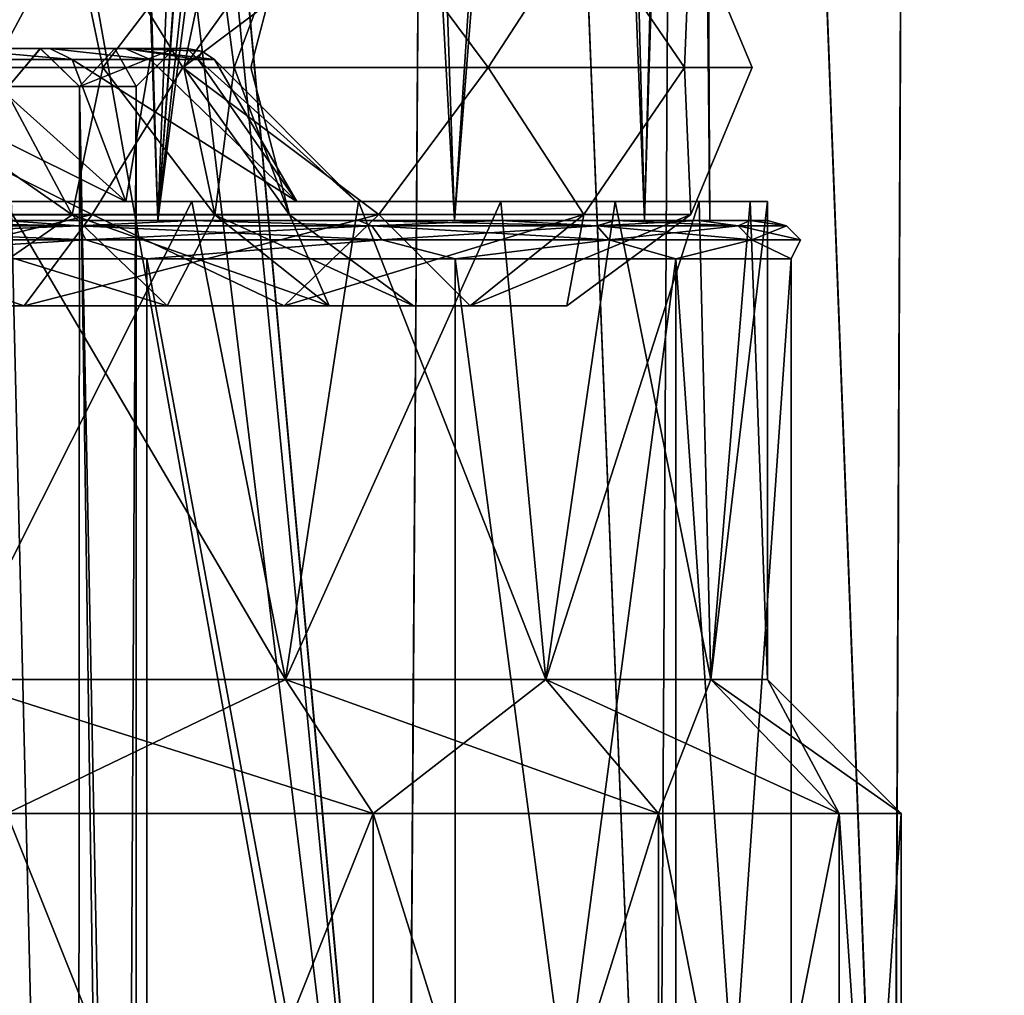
# Model space of a CAD drawing. Header units: metres. Extents: x -90 to 90, y -173 to 74.
# Tile 82 of 256: x -56.61 to -51.46, y 45.35 to 50.45. Entities that reach past the tile are written whole.
import ezdxf

# ---------------------------------------------------------------- set-up
doc = ezdxf.new("R2010")
doc.units = ezdxf.units.M
doc.layers.add('solid_509418', color=7, linetype='CONTINUOUS')

msp = doc.modelspace()

# ---------------------------------------------------------------- linework, layer by layer
at = {"layer": 'solid_509418'}
for points in [[(-54.587311, 41.5, -11.819594), (-57.339752, 41.5, -12.7249), (-57.148739, 69.558487, -12.683466)], [(-54.587311, 41.5, -11.819594), (-57.148739, 69.558487, -12.683466), (-54.399517, 69.558502, -11.731777)], [(-54.58865, 41.5, 11.820208), (-54.398487, 69.558495, 11.731284), (-57.148026, 69.558479, 12.683306)], [(-54.58865, 41.5, 11.820208), (-57.148026, 69.558479, 12.683306), (-56, 56, 12.369317)], [(-54.58865, 41.5, 11.820208), (-53.273357, 41.5, 11.124401), (-54.398487, 69.558495, 11.731284)], [(-53.272034, 41.5, -11.1236), (-54.587311, 41.5, -11.819594), (-54.399517, 69.558502, -11.731777)], [(-53.272034, 41.5, -11.1236), (-54.399517, 69.558502, -11.731777), (-53.116482, 69.558502, -11.028017)], [(-53.273357, 41.5, 11.124401), (-53.115471, 69.558502, 11.027386), (-54.398487, 69.558495, 11.731284)], [(-53.273357, 41.5, 11.124401), (-52.044079, 41.5, 10.281212), (-53.115471, 69.558502, 11.027386)], [(-52.042858, 41.5, -10.280268), (-53.272034, 41.5, -11.1236), (-53.116482, 69.558502, -11.028017)], [(-52.042858, 41.5, -10.280268), (-53.116482, 69.558502, -11.028017), (-51.920506, 69.558502, -10.184387)], [(-52.044079, 41.5, 10.281212), (-51.919579, 69.558502, 10.183653), (-53.115471, 69.558502, 11.027386)], [(-52.044079, 41.5, 10.281212), (-50.924114, 41.5, 9.307431), (-51.919579, 69.558502, 10.183653)], [(-50.923035, 41.5, -9.30638), (-52.042858, 41.5, -10.280268), (-51.920506, 69.558502, -10.184387)], [(-50.923035, 41.5, -9.30638), (-51.920506, 69.558502, -10.184387), (-50.827896, 69.558502, -9.212629)], [(-50.924114, 41.5, 9.307431), (-50.82708, 69.558502, 9.211816), (-51.919579, 69.558502, 10.183653)], [(-58.001099, 58.900002, -6.708532), (-57.836544, 49.400002, -6.657051), (-56.168663, 58.900002, -5.8584)], [(-56.168663, 58.900002, -5.8584), (-57.836544, 49.400002, -6.657051), (-55.88625, 49.400002, -5.663538)], [(-56.168663, 58.900002, -5.8584), (-55.88625, 49.400002, -5.663538), (-54.655285, 58.900002, -4.5204)], [(-54.655285, 58.900002, -4.5204), (-55.88625, 49.400002, -5.663538), (-54.336464, 49.400002, -4.113751)], [(-54.858685, 58.900002, 4.750459), (-54.336464, 49.400002, 4.113751), (-55.88625, 49.400002, 5.663538)], [(-55.400002, 56, 5.276362), (-54.858685, 58.900002, 4.750459), (-55.88625, 49.400002, 5.663538)], [(-53.716232, 58.900002, 3.084518), (-54.336464, 49.400002, 4.113751), (-54.858685, 58.900002, 4.750459)], [(-54.655285, 58.900002, -4.5204), (-54.336464, 49.400002, -4.113751), (-53.586998, 58.900002, -2.805957)], [(-53.586998, 58.900002, -2.805957), (-54.336464, 49.400002, -4.113751), (-53.342949, 49.400002, -2.163454)], [(-53.716232, 58.900002, 3.084518), (-53.342949, 49.400002, 2.163454), (-54.336464, 49.400002, 4.113751)], [(-53.097073, 58.900002, 1.161709), (-53.342949, 49.400002, 2.163454), (-53.716232, 58.900002, 3.084518)], [(-53.586998, 58.900002, -2.805957), (-53.342949, 49.400002, -2.163454), (-53.052761, 58.900002, -0.857843)], [(-53.052761, 58.900002, -0.857843), (-53.342949, 49.400002, -2.163454), (-53, 49.400002)], [(-53.097073, 58.900002, 1.161709), (-53, 49.400002), (-53.342949, 49.400002, 2.163454)], [(-53.052761, 58.900002, -0.857843), (-53, 49.400002), (-53.097073, 58.900002, 1.161709)], [(-56.197144, 54.760506, 12.431343), (-54.58865, 41.5, 11.820208), (-56, 56, 12.369317)], [(-55.475338, 55.171387, 5.341108), (-55.400002, 56, 5.276362), (-55.88625, 49.400002, 5.663538)], [(-55.692829, 54.384964, 5.517996), (-55.475338, 55.171387, 5.341108), (-55.88625, 49.400002, 5.663538)], [(-56.197144, 54.760506, 12.431343), (-56.764362, 53.648182, 12.590896), (-54.58865, 41.5, 11.820208)], [(-56.035645, 53.666691, 5.769219), (-55.692829, 54.384964, 5.517996), (-55.88625, 49.400002, 5.663538)], [(-56.035645, 53.666691, 5.769219), (-55.88625, 49.400002, 5.663538), (-57.836544, 49.400002, 6.657051)], [(-56.493835, 53.022282, 6.058614), (-56.035645, 53.666691, 5.769219), (-57.836544, 49.400002, 6.657051)], [(-56.764362, 53.648182, 12.590896), (-57.340668, 41.5, 12.725091), (-54.58865, 41.5, 11.820208)], [(-57.054852, 52.466179, 6.350283), (-56.493835, 53.022282, 6.058614), (-57.836544, 49.400002, 6.657051)], [(-57.768898, 50.200001, -6.866628), (-58.036377, 50.969997, -6.687486), (-56.231834, 50.969997, -5.863379)], [(-57.768898, 50.200001, 6.866628), (-56.231834, 50.969997, 5.863379), (-58.036377, 50.969997, 6.687486)], [(-55.756191, 50.200001, -5.841103), (-57.768898, 50.200001, -6.866628), (-56.231834, 50.969997, -5.863379)], [(-57.768898, 50.200001, 6.866628), (-55.756191, 50.200001, 5.841103), (-56.231834, 50.969997, 5.863379)], [(-56.335567, 50.967999, 3.175248), (-56.747311, 50.200001, 3.252691), (-57.444378, 50.200001, 3.82476)], [(-57.378574, 50.967999, 4.079018), (-56.335567, 50.967999, 3.175248), (-57.444378, 50.200001, 3.82476)], [(-56.335567, 50.967999, -3.175248), (-57.378574, 50.967999, -4.079018), (-56.747311, 50.200001, -3.252691)], [(-56.335567, 50.967999, 3.175248), (-56.17524, 50.200001, 2.555623), (-56.747311, 50.200001, 3.252691)], [(-56.335567, 50.967999, -3.175248), (-56.747311, 50.200001, -3.252691), (-56.17524, 50.200001, -2.555623)], [(-56.335567, 50.967999, 3.175248), (-55.589432, 50.967999, 2.014239), (-56.17524, 50.200001, 2.555623)], [(-55.589432, 50.967999, -2.014239), (-56.335567, 50.967999, -3.175248), (-56.17524, 50.200001, -2.555623)], [(-55.756191, 50.200001, -5.841103), (-56.231834, 50.969997, -5.863379), (-54.732567, 50.969997, -4.564256)], [(-55.756191, 50.200001, 5.841103), (-54.732567, 50.969997, 4.564256), (-56.231834, 50.969997, 5.863379)], [(-55.589432, 50.967999, 2.014239), (-55.750153, 50.200001, 1.760344), (-56.17524, 50.200001, 2.555623)], [(-55.589432, 50.967999, -2.014239), (-56.17524, 50.200001, -2.555623), (-55.750153, 50.200001, -1.760344)], [(-54.158897, 50.200001, -4.24381), (-55.756191, 50.200001, -5.841103), (-54.732567, 50.969997, -4.564256)], [(-55.756191, 50.200001, 5.841103), (-54.158897, 50.200001, 4.24381), (-54.732567, 50.969997, 4.564256)], [(-55.200615, 50.967999, 0.690047), (-55.488388, 50.200001, 0.897415), (-55.750153, 50.200001, 1.760344)], [(-55.589432, 50.967999, 2.014239), (-55.200615, 50.967999, 0.690047), (-55.750153, 50.200001, 1.760344)], [(-55.589432, 50.967999, -2.014239), (-55.750153, 50.200001, -1.760344), (-55.488388, 50.200001, -0.897415)], [(-55.200615, 50.967999, -0.690047), (-55.589432, 50.967999, -2.014239), (-55.488388, 50.200001, -0.897415)], [(-55.200615, 50.967999, 0.690047), (-55.400002, 50.200001), (-55.488388, 50.200001, 0.897415)], [(-55.200615, 50.967999, -0.690047), (-55.488388, 50.200001, -0.897415), (-55.400002, 50.200001)], [(-55.200615, 50.967999, 0.690047), (-55.200615, 50.967999, -0.690047), (-55.400002, 50.200001)], [(-54.158897, 50.200001, -4.24381), (-54.732567, 50.969997, -4.564256), (-53.660034, 50.969997, -2.895365)], [(-54.158897, 50.200001, 4.24381), (-53.660034, 50.969997, 2.895365), (-54.732567, 50.969997, 4.564256)], [(-53.133373, 50.200001, -2.231103), (-54.158897, 50.200001, -4.24381), (-53.660034, 50.969997, -2.895365)], [(-54.158897, 50.200001, 4.24381), (-53.133373, 50.200001, 2.231103), (-53.660034, 50.969997, 2.895365)], [(-53.133373, 50.200001, -2.231103), (-53.660034, 50.969997, -2.895365), (-53.101131, 50.969997, -0.991908)], [(-53.133373, 50.200001, 2.231103), (-53.101131, 50.969997, 0.991908), (-53.660034, 50.969997, 2.895365)], [(-52.779999, 50.200001), (-53.133373, 50.200001, -2.231103), (-53.101131, 50.969997, -0.991908)], [(-53.133373, 50.200001, 2.231103), (-52.779999, 50.200001), (-53.101131, 50.969997, 0.991908)], [(-52.779999, 50.200001), (-53.101131, 50.969997, -0.991908), (-53.101131, 50.969997, 0.991908)], [(-56.452251, 50.299999, 2.370953), (-56.501369, 50.299999, 2.323411), (-57.025482, 50.299999, 2.965098)], [(-56.66787, 50.099998, 2.212893), (-57.025482, 50.299999, 2.965098), (-56.501369, 50.299999, 2.323411)], [(-56.983105, 50.299999, 3.017722), (-56.452251, 50.299999, 2.370953), (-57.025482, 50.299999, 2.965098)], [(-57.025372, 50.299999, -2.964986), (-56.667763, 50.099998, -2.212735), (-56.50127, 50.299999, -2.323258)], [(-56.452225, 50.299999, -2.370914), (-57.025372, 50.299999, -2.964986), (-56.50127, 50.299999, -2.323258)], [(-56.452225, 50.299999, -2.370914), (-56.983063, 50.299999, -3.017678), (-57.025372, 50.299999, -2.964986)], [(-56.334602, 50.241421, 2.449576), (-56.452251, 50.299999, 2.370953), (-56.983105, 50.299999, 3.017722)], [(-56.334602, 50.241421, 2.449576), (-56.983105, 50.299999, 3.017722), (-56.882923, 50.241421, 3.117597)], [(-56.983063, 50.299999, -3.017678), (-56.33461, 50.241421, -2.449588), (-56.882927, 50.241421, -3.117598)], [(-56.452225, 50.299999, -2.370914), (-56.33461, 50.241421, -2.449588), (-56.983063, 50.299999, -3.017678)], [(-56.66787, 50.099998, 2.212893), (-56.501369, 50.299999, 2.323411), (-56.297359, 50.099998, 1.513427)], [(-56.50127, 50.299999, -2.323258), (-56.667763, 50.099998, -2.212735), (-56.297295, 50.099998, -1.513263)], [(-56.057507, 50.299999, 1.632393), (-56.112274, 50.299999, 1.588721), (-56.501369, 50.299999, 2.323411)], [(-56.297359, 50.099998, 1.513427), (-56.501369, 50.299999, 2.323411), (-56.112274, 50.299999, 1.588721)], [(-56.452251, 50.299999, 2.370953), (-56.057507, 50.299999, 1.632393), (-56.501369, 50.299999, 2.323411)], [(-56.50127, 50.299999, -2.323258), (-56.297295, 50.099998, -1.513263), (-56.112209, 50.299999, -1.588562)], [(-56.057491, 50.299999, -1.632355), (-56.50127, 50.299999, -2.323258), (-56.112209, 50.299999, -1.588562)], [(-56.057491, 50.299999, -1.632355), (-56.452225, 50.299999, -2.370914), (-56.50127, 50.299999, -2.323258)], [(-55.926891, 50.241421, 1.68682), (-56.057507, 50.299999, 1.632393), (-56.452251, 50.299999, 2.370953)], [(-55.926891, 50.241421, 1.68682), (-56.452251, 50.299999, 2.370953), (-56.334602, 50.241421, 2.449576)], [(-56.452225, 50.299999, -2.370914), (-55.926899, 50.241421, -1.686836), (-56.33461, 50.241421, -2.449588)], [(-56.057491, 50.299999, -1.632355), (-55.926899, 50.241421, -1.686836), (-56.452225, 50.299999, -2.370914)], [(-56.297359, 50.099998, 1.513427), (-55.799999, 50.299999), (-56, 50.099998)], [(-56.297359, 50.099998, 1.513427), (-56.112274, 50.299999, 1.588721), (-55.799999, 50.299999)], [(-56.112209, 50.299999, -1.588562), (-56.297295, 50.099998, -1.513263), (-56, 50.099998)], [(-55.732841, 50.299999), (-55.799999, 50.299999), (-56.112274, 50.299999, 1.588721)], [(-56.057507, 50.299999, 1.632393), (-55.732841, 50.299999), (-56.112274, 50.299999, 1.588721)], [(-56.112209, 50.299999, -1.588562), (-56, 50.099998), (-55.799999, 50.299999)], [(-56.057491, 50.299999, -1.632355), (-56.112209, 50.299999, -1.588562), (-55.799999, 50.299999)], [(-55.676071, 50.241421, 0.859768), (-55.591423, 50.241421), (-56.057507, 50.299999, 1.632393)], [(-55.656307, 50.284775), (-56.057507, 50.299999, 1.632393), (-55.591423, 50.241421)], [(-55.656307, 50.284775), (-55.732841, 50.299999), (-56.057507, 50.299999, 1.632393)], [(-55.676071, 50.241421, 0.859768), (-56.057507, 50.299999, 1.632393), (-55.926891, 50.241421, 1.68682)], [(-56.057491, 50.299999, -1.632355), (-55.676071, 50.241421, -0.85977), (-55.926899, 50.241421, -1.686836)], [(-55.732841, 50.299999), (-55.676071, 50.241421, -0.85977), (-56.057491, 50.299999, -1.632355)], [(-55.732841, 50.299999), (-56.057491, 50.299999, -1.632355), (-55.799999, 50.299999)], [(-55.656307, 50.284775), (-55.676071, 50.241421, -0.85977), (-55.732841, 50.299999)], [(-55.656307, 50.284775), (-55.591423, 50.241421), (-55.676071, 50.241421, -0.85977)], [(-56.231052, 49.431999, -5.864599), (-58.035969, 49.431999, -6.688877), (-57.768898, 50.200001, -6.866628)], [(-58.035969, 49.431999, 6.688877), (-56.231052, 49.431999, 5.864599), (-57.768898, 50.200001, 6.866628)], [(-56.231052, 49.431999, -5.864599), (-57.768898, 50.200001, -6.866628), (-55.756191, 50.200001, -5.841103)], [(-56.231052, 49.431999, 5.864599), (-55.756191, 50.200001, 5.841103), (-57.768898, 50.200001, 6.866628)], [(-57.550777, 50.241421, 3.665634), (-57.425243, 49.5, 4.460104), (-56.054867, 49.5, 3.31024)], [(-56.882923, 50.241421, 3.117597), (-57.550777, 50.241421, 3.665634), (-56.054867, 49.5, 3.31024)], [(-56.334473, 49.43, -3.176198), (-56.747311, 50.200001, -3.252691), (-57.444378, 50.200001, -3.82476)], [(-56.334473, 49.43, -3.176198), (-57.444378, 50.200001, -3.82476), (-57.377792, 49.43, -4.080237)], [(-56.882927, 50.241421, -3.117598), (-56.054867, 49.5, -3.31024), (-57.425243, 49.5, -4.460104)], [(-57.377792, 49.43, 4.080237), (-56.747311, 50.200001, 3.252691), (-56.334473, 49.43, 3.176198)], [(-56.882927, 50.241421, -3.117598), (-56.33461, 50.241421, -2.449588), (-56.054867, 49.5, -3.31024)], [(-56.334602, 50.241421, 2.449576), (-56.882923, 50.241421, 3.117597), (-56.054867, 49.5, 3.31024)], [(-56.334473, 49.43, 3.176198), (-56.747311, 50.200001, 3.252691), (-56.17524, 50.200001, 2.555623)], [(-56.334473, 49.43, -3.176198), (-56.17524, 50.200001, -2.555623), (-56.747311, 50.200001, -3.252691)], [(-56.33461, 50.241421, -2.449588), (-55.926899, 50.241421, -1.686836), (-56.054867, 49.5, -3.31024)], [(-56.334602, 50.241421, 2.449576), (-56.054867, 49.5, 3.31024), (-55.160507, 49.5, 1.761091)], [(-55.926891, 50.241421, 1.68682), (-56.334602, 50.241421, 2.449576), (-55.160507, 49.5, 1.761091)], [(-56.334473, 49.43, 3.176198), (-56.17524, 50.200001, 2.555623), (-55.588116, 49.43, 2.014841)], [(-55.588116, 49.43, -2.014841), (-56.17524, 50.200001, -2.555623), (-56.334473, 49.43, -3.176198)], [(-54.731472, 49.431999, -4.565206), (-56.231052, 49.431999, -5.864599), (-55.756191, 50.200001, -5.841103)], [(-56.231052, 49.431999, 5.864599), (-54.731472, 49.431999, 4.565206), (-55.756191, 50.200001, 5.841103)], [(-55.588116, 49.43, 2.014841), (-56.17524, 50.200001, 2.555623), (-55.750153, 50.200001, 1.760344)], [(-55.588116, 49.43, -2.014841), (-55.750153, 50.200001, -1.760344), (-56.17524, 50.200001, -2.555623)], [(-55.926899, 50.241421, -1.686836), (-55.160507, 49.5, -1.761091), (-56.054867, 49.5, -3.31024)], [(-55.926899, 50.241421, -1.686836), (-55.676071, 50.241421, -0.85977), (-55.160507, 49.5, -1.761091)], [(-55.676071, 50.241421, 0.859768), (-55.926891, 50.241421, 1.68682), (-55.160507, 49.5, 1.761091)], [(-54.731472, 49.431999, -4.565206), (-55.756191, 50.200001, -5.841103), (-54.158897, 50.200001, -4.24381)], [(-54.731472, 49.431999, 4.565206), (-54.158897, 50.200001, 4.24381), (-55.756191, 50.200001, 5.841103)], [(-55.588116, 49.43, 2.014841), (-55.750153, 50.200001, 1.760344), (-55.488388, 50.200001, 0.897415)], [(-55.199181, 49.43, -0.690254), (-55.488388, 50.200001, -0.897415), (-55.750153, 50.200001, -1.760344)], [(-55.199181, 49.43, -0.690254), (-55.750153, 50.200001, -1.760344), (-55.588116, 49.43, -2.014841)], [(-55.676071, 50.241421, 0.859768), (-55.160507, 49.5, 1.761091), (-54.849998, 49.5)], [(-55.676071, 50.241421, 0.859768), (-54.849998, 49.5), (-55.591423, 50.241421)], [(-55.676071, 50.241421, -0.85977), (-55.591423, 50.241421), (-55.160507, 49.5, -1.761091)], [(-55.591423, 50.241421), (-54.849998, 49.5), (-55.160507, 49.5, -1.761091)], [(-55.588116, 49.43, 2.014841), (-55.488388, 50.200001, 0.897415), (-55.199181, 49.43, 0.690254)], [(-55.199181, 49.43, 0.690254), (-55.488388, 50.200001, 0.897415), (-55.400002, 50.200001)], [(-55.199181, 49.43, -0.690254), (-55.400002, 50.200001), (-55.488388, 50.200001, -0.897415)], [(-55.199181, 49.43, 0.690254), (-55.400002, 50.200001), (-55.199181, 49.43, -0.690254)], [(-53.658718, 49.431999, -2.895967), (-54.731472, 49.431999, -4.565206), (-54.158897, 50.200001, -4.24381)], [(-54.731472, 49.431999, 4.565206), (-53.658718, 49.431999, 2.895967), (-54.158897, 50.200001, 4.24381)], [(-53.658718, 49.431999, -2.895967), (-54.158897, 50.200001, -4.24381), (-53.133373, 50.200001, -2.231103)], [(-53.658718, 49.431999, 2.895967), (-53.133373, 50.200001, 2.231103), (-54.158897, 50.200001, 4.24381)], [(-53.099697, 49.431999, -0.992114), (-53.658718, 49.431999, -2.895967), (-53.133373, 50.200001, -2.231103)], [(-53.658718, 49.431999, 2.895967), (-53.099697, 49.431999, 0.992114), (-53.133373, 50.200001, 2.231103)], [(-53.099697, 49.431999, -0.992114), (-53.133373, 50.200001, -2.231103), (-52.779999, 50.200001)], [(-53.099697, 49.431999, 0.992114), (-52.779999, 50.200001), (-53.133373, 50.200001, 2.231103)], [(-53.099697, 49.431999, 0.992114), (-53.099697, 49.431999, -0.992114), (-52.779999, 50.200001)], [(-56.667763, 50.099998, -2.212735), (-56.674122, 35, -2.222281), (-56.304482, 35, -1.530734)], [(-56.66787, 50.099998, 2.212893), (-56.304482, 35, 1.530734), (-56.674122, 35, 2.222281)], [(-56.66787, 50.099998, 2.212893), (-56.297359, 50.099998, 1.513427), (-56.304482, 35, 1.530734)], [(-56.297295, 50.099998, -1.513263), (-56.667763, 50.099998, -2.212735), (-56.304482, 35, -1.530734)], [(-56.297295, 50.099998, -1.513263), (-56.304482, 35, -1.530734), (-56.076859, 35, -0.780361)], [(-56.297359, 50.099998, 1.513427), (-56.076859, 35, 0.780361), (-56.304482, 35, 1.530734)], [(-56.297359, 50.099998, 1.513427), (-56, 50.099998), (-56.076859, 35, 0.780361)], [(-56.297295, 50.099998, -1.513263), (-56, 35), (-56, 50.099998)], [(-56.297295, 50.099998, -1.513263), (-56.076859, 35, -0.780361), (-56, 35)], [(-56.076859, 35, 0.780361), (-56, 50.099998), (-56, 35)], [(-65.161827, 49.5, -5.161829), (-54.838169, 49.5, -5.161829), (-55.709343, 49.5, -5.905871)], [(-60.894035, 49.5, -5.071793), (-54.838169, 49.5, -5.161829), (-65.161827, 49.5, -5.161829)], [(-65.161827, 49.5, -5.161829), (-55.709343, 49.5, -5.905871), (-64.290657, 49.5, -5.905871)], [(-65.161827, 49.5, 5.161829), (-54.838169, 49.5, 5.161829), (-59.105965, 49.5, 5.071793)], [(-65.161827, 49.5, 5.161829), (-64.290657, 49.5, 5.905871), (-54.838169, 49.5, 5.161829)], [(-64.290657, 49.5, -5.905871), (-55.709343, 49.5, -5.905871), (-56.686157, 49.5, -6.504438)], [(-64.290657, 49.5, 5.905871), (-55.709343, 49.5, 5.905871), (-54.838169, 49.5, 5.161829)], [(-64.290657, 49.5, 5.905871), (-63.313843, 49.5, 6.504438), (-55.709343, 49.5, 5.905871)], [(-63.313843, 49.5, 6.504438), (-56.686157, 49.5, 6.504438), (-55.709343, 49.5, 5.905871)], [(-60.894035, 49.5, -5.071793), (-59.105965, 49.5, -5.071793), (-54.838169, 49.5, -5.161829)], [(-59.105965, 49.5, -5.071793), (-57.425243, 49.5, -4.460104), (-54.838169, 49.5, -5.161829)], [(-54.094128, 49.5, 4.290656), (-57.425243, 49.5, 4.460104), (-59.105965, 49.5, 5.071793)], [(-54.838169, 49.5, 5.161829), (-54.094128, 49.5, 4.290656), (-59.105965, 49.5, 5.071793)], [(-57.425243, 49.5, -4.460104), (-54.094128, 49.5, -4.290656), (-54.838169, 49.5, -5.161829)], [(-57.425243, 49.5, -4.460104), (-56.054867, 49.5, -3.31024), (-54.094128, 49.5, -4.290656)], [(-53.495564, 49.5, 3.313842), (-56.054867, 49.5, 3.31024), (-57.425243, 49.5, 4.460104)], [(-54.094128, 49.5, 4.290656), (-53.495564, 49.5, 3.313842), (-57.425243, 49.5, 4.460104)], [(-55.709343, 49.5, -5.905871), (-55.219517, 47, -5.516972), (-56.967472, 47, -6.640314)], [(-56.686157, 49.5, -6.504438), (-55.709343, 49.5, -5.905871), (-56.967472, 47, -6.640314)], [(-55.219517, 47, 5.516972), (-56.686157, 49.5, 6.504438), (-56.967472, 47, 6.640314)], [(-55.219517, 47, 5.516972), (-55.709343, 49.5, 5.905871), (-56.686157, 49.5, 6.504438)], [(-56.054867, 49.5, -3.31024), (-53.057209, 49.5, -2.255491), (-53.495564, 49.5, -3.313842)], [(-56.054867, 49.5, -3.31024), (-55.160507, 49.5, -1.761091), (-53.057209, 49.5, -2.255491)], [(-56.054867, 49.5, -3.31024), (-53.495564, 49.5, -3.313842), (-54.094128, 49.5, -4.290656)], [(-53.057209, 49.5, 2.255491), (-55.160507, 49.5, 1.761091), (-56.054867, 49.5, 3.31024)], [(-53.495564, 49.5, 3.313842), (-53.057209, 49.5, 2.255491), (-56.054867, 49.5, 3.31024)], [(-55.709343, 49.5, -5.905871), (-54.838169, 49.5, -5.161829), (-55.219517, 47, -5.516972)], [(-55.219517, 47, 5.516972), (-54.838169, 49.5, 5.161829), (-55.709343, 49.5, 5.905871)], [(-54.094128, 49.5, -4.290656), (-53.858849, 47, -3.946678), (-55.219517, 47, -5.516972)], [(-54.838169, 49.5, -5.161829), (-54.094128, 49.5, -4.290656), (-55.219517, 47, -5.516972)], [(-53.858849, 47, 3.946678), (-54.838169, 49.5, 5.161829), (-55.219517, 47, 5.516972)], [(-54.849998, 49.5), (-55.160507, 49.5, 1.761091), (-52.700001, 49.5)], [(-52.789845, 49.5, 1.141718), (-52.700001, 49.5), (-55.160507, 49.5, 1.761091)], [(-55.160507, 49.5, -1.761091), (-52.789845, 49.5, -1.141718), (-53.057209, 49.5, -2.255491)], [(-55.160507, 49.5, -1.761091), (-54.849998, 49.5), (-52.789845, 49.5, -1.141718)], [(-53.057209, 49.5, 2.255491), (-52.789845, 49.5, 1.141718), (-55.160507, 49.5, 1.761091)], [(-54.849998, 49.5), (-52.700001, 49.5), (-52.789845, 49.5, -1.141718)], [(-53.858849, 47, 3.946678), (-54.094128, 49.5, 4.290656), (-54.838169, 49.5, 5.161829)], [(-54.094128, 49.5, -4.290656), (-53.495564, 49.5, -3.313842), (-53.858849, 47, -3.946678)], [(-53.858849, 47, 3.946678), (-53.495564, 49.5, 3.313842), (-54.094128, 49.5, 4.290656)], [(-53.057209, 49.5, -2.255491), (-52.995701, 47, -2.056648), (-53.858849, 47, -3.946678)], [(-53.495564, 49.5, -3.313842), (-53.057209, 49.5, -2.255491), (-53.858849, 47, -3.946678)], [(-52.995701, 47, 2.056648), (-53.495564, 49.5, 3.313842), (-53.858849, 47, 3.946678)], [(-52.995701, 47, 2.056648), (-53.057209, 49.5, 2.255491), (-53.495564, 49.5, 3.313842)], [(-53.057209, 49.5, -2.255491), (-52.789845, 49.5, -1.141718), (-52.995701, 47, -2.056648)], [(-52.995701, 47, 2.056648), (-52.789845, 49.5, 1.141718), (-53.057209, 49.5, 2.255491)], [(-52.700001, 49.5), (-52.700001, 47), (-52.995701, 47, -2.056648)], [(-52.995701, 47, 2.056648), (-52.700001, 47), (-52.789845, 49.5, 1.141718)], [(-52.789845, 49.5, -1.141718), (-52.700001, 49.5), (-52.995701, 47, -2.056648)], [(-52.789845, 49.5, 1.141718), (-52.700001, 47), (-52.700001, 49.5)], [(-58.22047, 48.954624, -6.06052), (-58.035969, 49.431999, -6.688877), (-56.231052, 49.431999, -5.864599)], [(-56.58511, 48.954624, -5.313675), (-58.22047, 48.954624, -6.06052), (-56.231052, 49.431999, -5.864599)], [(-58.22047, 48.954624, 6.06052), (-56.58511, 48.954624, 5.313675), (-58.035969, 49.431999, 6.688877)], [(-56.58511, 48.954624, 5.313675), (-56.231052, 49.431999, 5.864599), (-58.035969, 49.431999, 6.688877)], [(-57.377792, 49.43, -4.080237), (-57.023247, 48.953861, -4.631917), (-55.838863, 48.953861, -3.605644)], [(-56.334473, 49.43, -3.176198), (-57.377792, 49.43, -4.080237), (-55.838863, 48.953861, -3.605644)], [(-57.377792, 49.43, 4.080237), (-56.334473, 49.43, 3.176198), (-57.023247, 48.953861, 4.631917)], [(-56.334473, 49.43, 3.176198), (-55.838863, 48.953861, 3.605644), (-57.023247, 48.953861, 4.631917)], [(-56.58511, 48.954624, -5.313675), (-56.231052, 49.431999, -5.864599), (-54.731472, 49.431999, -4.565206)], [(-55.226398, 48.954624, -4.136348), (-56.58511, 48.954624, -5.313675), (-54.731472, 49.431999, -4.565206)], [(-56.58511, 48.954624, 5.313675), (-55.226398, 48.954624, 4.136348), (-56.231052, 49.431999, 5.864599)], [(-56.334473, 49.43, -3.176198), (-55.838863, 48.953861, -3.605644), (-54.991592, 48.953861, -2.287263)], [(-55.588116, 49.43, -2.014841), (-56.334473, 49.43, -3.176198), (-54.991592, 48.953861, -2.287263)], [(-56.334473, 49.43, 3.176198), (-55.588116, 49.43, 2.014841), (-55.838863, 48.953861, 3.605644)], [(-55.226398, 48.954624, 4.136348), (-54.731472, 49.431999, 4.565206), (-56.231052, 49.431999, 5.864599)], [(-55.588116, 49.43, 2.014841), (-54.991592, 48.953861, 2.287263), (-55.838863, 48.953861, 3.605644)], [(-55.588116, 49.43, -2.014841), (-54.991592, 48.953861, -2.287263), (-54.550072, 48.953861, -0.783581)], [(-55.199181, 49.43, -0.690254), (-55.588116, 49.43, -2.014841), (-54.550072, 48.953861, -0.783581)], [(-55.588116, 49.43, 2.014841), (-55.199181, 49.43, 0.690254), (-54.991592, 48.953861, 2.287263)], [(-55.226398, 48.954624, -4.136348), (-54.731472, 49.431999, -4.565206), (-53.658718, 49.431999, -2.895967)], [(-54.254421, 48.954624, -2.623918), (-55.226398, 48.954624, -4.136348), (-53.658718, 49.431999, -2.895967)], [(-55.226398, 48.954624, 4.136348), (-54.254421, 48.954624, 2.623918), (-54.731472, 49.431999, 4.565206)], [(-55.199181, 49.43, -0.690254), (-54.550072, 48.953861, -0.783581), (-54.550072, 48.953861, 0.783581)], [(-55.199181, 49.43, 0.690254), (-54.550072, 48.953861, 0.783581), (-54.991592, 48.953861, 2.287263)], [(-55.199181, 49.43, 0.690254), (-55.199181, 49.43, -0.690254), (-54.550072, 48.953861, 0.783581)], [(-54.254421, 48.954624, 2.623918), (-53.658718, 49.431999, 2.895967), (-54.731472, 49.431999, 4.565206)], [(-54.254421, 48.954624, -2.623918), (-53.658718, 49.431999, -2.895967), (-53.099697, 49.431999, -0.992114)], [(-53.747913, 48.954624, -0.898914), (-54.254421, 48.954624, -2.623918), (-53.099697, 49.431999, -0.992114)], [(-54.254421, 48.954624, 2.623918), (-53.747913, 48.954624, 0.898914), (-53.658718, 49.431999, 2.895967)], [(-53.747913, 48.954624, -0.898914), (-53.099697, 49.431999, -0.992114), (-53.099697, 49.431999, 0.992114)], [(-53.747913, 48.954624, 0.898914), (-53.099697, 49.431999, 0.992114), (-53.658718, 49.431999, 2.895967)], [(-53.747913, 48.954624, 0.898914), (-53.747913, 48.954624, -0.898914), (-53.099697, 49.431999, 0.992114)], [(-58.08474, 49.373207, 7.147849), (-56.684669, 49.400002, 6.503599), (-56.300003, 49.373207, 6.408586)], [(-56.300003, 49.373207, -6.408586), (-57.743103, 49.400002, -6.942297), (-58.08474, 49.373207, -7.147849)], [(-58.08474, 49.373207, -7.147849), (-58.065781, 49.299911, -7.218612), (-56.263371, 49.299911, -6.47203)], [(-56.300003, 49.373207, -6.408586), (-58.08474, 49.373207, -7.147849), (-56.263371, 49.299911, -6.47203)], [(-58.08474, 49.373207, 7.147849), (-56.300003, 49.373207, 6.408586), (-58.065781, 49.299911, 7.218612)], [(-56.300003, 49.373207, 6.408586), (-56.263371, 49.299911, 6.47203), (-58.065781, 49.299911, 7.218612)], [(-55.70829, 49.400002, -5.904997), (-55.88625, 49.400002, -5.663538), (-57.836544, 49.400002, -6.657051)], [(-56.684704, 49.400002, -6.503616), (-55.70829, 49.400002, -5.904997), (-57.836544, 49.400002, -6.657051)], [(-56.684669, 49.400002, 6.503599), (-57.836544, 49.400002, 6.657051), (-55.88625, 49.400002, 5.663538)], [(-56.300003, 49.373207, -6.408586), (-56.684704, 49.400002, -6.503616), (-57.743103, 49.400002, -6.942297)], [(-56.300003, 49.373207, -6.408586), (-55.70829, 49.400002, -5.904997), (-56.684704, 49.400002, -6.503616)], [(-55.708256, 49.400002, 5.904972), (-56.684669, 49.400002, 6.503599), (-55.88625, 49.400002, 5.663538)], [(-56.300003, 49.373207, 6.408586), (-56.684669, 49.400002, 6.503599), (-55.708256, 49.400002, 5.904972)], [(-56.300003, 49.373207, 6.408586), (-55.708256, 49.400002, 5.904972), (-54.76741, 49.373207, 5.232589)], [(-54.76741, 49.373207, -5.232589), (-55.70829, 49.400002, -5.904997), (-56.300003, 49.373207, -6.408586)], [(-56.300003, 49.373207, -6.408586), (-56.263371, 49.299911, -6.47203), (-54.715611, 49.299911, -5.28439)], [(-54.76741, 49.373207, -5.232589), (-56.300003, 49.373207, -6.408586), (-54.715611, 49.299911, -5.28439)], [(-56.300003, 49.373207, 6.408586), (-54.76741, 49.373207, 5.232589), (-56.263371, 49.299911, 6.47203)], [(-54.76741, 49.373207, 5.232589), (-54.715611, 49.299911, 5.28439), (-56.263371, 49.299911, 6.47203)], [(-54.094769, 49.400002, -4.291412), (-54.336464, 49.400002, -4.113751), (-55.88625, 49.400002, -5.663538)], [(-54.838001, 49.400002, -5.161562), (-54.094769, 49.400002, -4.291412), (-55.88625, 49.400002, -5.663538)], [(-55.70829, 49.400002, -5.904997), (-54.838001, 49.400002, -5.161562), (-55.88625, 49.400002, -5.663538)], [(-54.837967, 49.400002, 5.161528), (-55.88625, 49.400002, 5.663538), (-54.336464, 49.400002, 4.113751)], [(-54.837967, 49.400002, 5.161528), (-55.708256, 49.400002, 5.904972), (-55.88625, 49.400002, 5.663538)], [(-54.76741, 49.373207, -5.232589), (-54.838001, 49.400002, -5.161562), (-55.70829, 49.400002, -5.904997)], [(-54.76741, 49.373207, 5.232589), (-55.708256, 49.400002, 5.904972), (-54.837967, 49.400002, 5.161528)], [(-53.591415, 49.373207, -3.699999), (-54.094769, 49.400002, -4.291412), (-54.838001, 49.400002, -5.161562)], [(-53.591415, 49.373207, -3.699999), (-54.838001, 49.400002, -5.161562), (-54.76741, 49.373207, -5.232589)], [(-54.094738, 49.400002, 4.291373), (-54.837967, 49.400002, 5.161528), (-54.336464, 49.400002, 4.113751)], [(-54.76741, 49.373207, 5.232589), (-54.837967, 49.400002, 5.161528), (-54.094738, 49.400002, 4.291373)], [(-54.76741, 49.373207, 5.232589), (-54.094738, 49.400002, 4.291373), (-53.591415, 49.373207, 3.699999)], [(-54.76741, 49.373207, -5.232589), (-54.715611, 49.299911, -5.28439), (-53.527969, 49.299911, -3.736628)], [(-53.591415, 49.373207, -3.699999), (-54.76741, 49.373207, -5.232589), (-53.527969, 49.299911, -3.736628)], [(-54.76741, 49.373207, 5.232589), (-53.591415, 49.373207, 3.699999), (-54.715611, 49.299911, 5.28439)], [(-53.591415, 49.373207, 3.699999), (-53.527969, 49.299911, 3.736628), (-54.715611, 49.299911, 5.28439)], [(-53.057617, 49.400002, -2.256608), (-53.342949, 49.400002, -2.163454), (-54.336464, 49.400002, -4.113751)], [(-53.496353, 49.400002, -3.315221), (-53.057617, 49.400002, -2.256608), (-54.336464, 49.400002, -4.113751)], [(-54.094769, 49.400002, -4.291412), (-53.496353, 49.400002, -3.315221), (-54.336464, 49.400002, -4.113751)], [(-53.49633, 49.400002, 3.31518), (-54.336464, 49.400002, 4.113751), (-53.342949, 49.400002, 2.163454)], [(-53.49633, 49.400002, 3.31518), (-54.094738, 49.400002, 4.291373), (-54.336464, 49.400002, 4.113751)], [(-53.591415, 49.373207, -3.699999), (-53.496353, 49.400002, -3.315221), (-54.094769, 49.400002, -4.291412)], [(-53.591415, 49.373207, 3.699999), (-54.094738, 49.400002, 4.291373), (-53.49633, 49.400002, 3.31518)], [(-53.591415, 49.373207, 3.699999), (-53.49633, 49.400002, 3.31518), (-53.057602, 49.400002, 2.256564)], [(-53.591415, 49.373207, 3.699999), (-53.057602, 49.400002, 2.256564), (-52.85215, 49.373207, 1.91526)], [(-52.85215, 49.373207, -1.91526), (-53.496353, 49.400002, -3.315221), (-53.591415, 49.373207, -3.699999)], [(-53.591415, 49.373207, -3.699999), (-53.527969, 49.299911, -3.736628), (-52.781387, 49.299911, -1.934221)], [(-52.85215, 49.373207, -1.91526), (-53.591415, 49.373207, -3.699999), (-52.781387, 49.299911, -1.934221)], [(-53.591415, 49.373207, 3.699999), (-52.85215, 49.373207, 1.91526), (-53.527969, 49.299911, 3.736628)], [(-52.85215, 49.373207, 1.91526), (-52.781387, 49.299911, 1.934221), (-53.527969, 49.299911, 3.736628)], [(-52.85215, 49.373207, -1.91526), (-53.057617, 49.400002, -2.256608), (-53.496353, 49.400002, -3.315221)], [(-53.057602, 49.400002, 2.256564), (-53.49633, 49.400002, 3.31518), (-53.342949, 49.400002, 2.163454)], [(-52.700001, 49.400002, -0.000027), (-53, 49.400002), (-53.342949, 49.400002, -2.163454)], [(-52.789928, 49.400002, -1.142211), (-52.700001, 49.400002, -0.000027), (-53.342949, 49.400002, -2.163454)], [(-53.057617, 49.400002, -2.256608), (-52.789928, 49.400002, -1.142211), (-53.342949, 49.400002, -2.163454)], [(-52.789921, 49.400002, 1.142161), (-53.342949, 49.400002, 2.163454), (-53, 49.400002)], [(-52.789921, 49.400002, 1.142161), (-53.057602, 49.400002, 2.256564), (-53.342949, 49.400002, 2.163454)], [(-52.85215, 49.373207, -1.91526), (-52.789928, 49.400002, -1.142211), (-53.057617, 49.400002, -2.256608)], [(-52.85215, 49.373207, 1.91526), (-53.057602, 49.400002, 2.256564), (-52.789921, 49.400002, 1.142161)], [(-52.700001, 49.400002, -0.000027), (-52.789921, 49.400002, 1.142161), (-53, 49.400002)], [(-52.85215, 49.373207, 1.91526), (-52.789921, 49.400002, 1.142161), (-52.600002, 49.373207)], [(-52.600002, 49.373207), (-52.789928, 49.400002, -1.142211), (-52.85215, 49.373207, -1.91526)], [(-52.85215, 49.373207, -1.91526), (-52.781387, 49.299911, -1.934221), (-52.526745, 49.299911)], [(-52.600002, 49.373207), (-52.85215, 49.373207, -1.91526), (-52.526745, 49.299911)], [(-52.85215, 49.373207, 1.91526), (-52.600002, 49.373207), (-52.781387, 49.299911, 1.934221)], [(-52.600002, 49.373207), (-52.700001, 49.400002, -0.000027), (-52.789928, 49.400002, -1.142211)], [(-52.600002, 49.373207), (-52.789921, 49.400002, 1.142161), (-52.700001, 49.400002, -0.000027)], [(-52.600002, 49.373207), (-52.526745, 49.299911), (-52.781387, 49.299911, 1.934221)], [(-56.263371, 49.299911, -6.47203), (-58.065781, 49.299911, -7.218612), (-57.886131, 49.200001, -7.19594)], [(-58.065781, 49.299911, 7.218612), (-56.263371, 49.299911, 6.47203), (-57.886124, 49.200001, 7.195938)], [(-56.263371, 49.299911, -6.47203), (-57.886131, 49.200001, -7.19594), (-55.944145, 49.200001, -6.308727)], [(-56.263371, 49.299911, 6.47203), (-55.944138, 49.200001, 6.308722), (-57.886124, 49.200001, 7.195938)], [(-54.715611, 49.299911, -5.28439), (-56.263371, 49.299911, -6.47203), (-55.944145, 49.200001, -6.308727)], [(-56.263371, 49.299911, 6.47203), (-54.715611, 49.299911, 5.28439), (-55.944138, 49.200001, 6.308722)], [(-54.715611, 49.299911, -5.28439), (-55.944145, 49.200001, -6.308727), (-54.331799, 49.200001, -4.911363)], [(-54.715611, 49.299911, 5.28439), (-54.331787, 49.200001, 4.911352), (-55.944138, 49.200001, 6.308722)], [(-53.527969, 49.299911, -3.736628), (-54.715611, 49.299911, -5.28439), (-54.331799, 49.200001, -4.911363)], [(-54.715611, 49.299911, 5.28439), (-53.527969, 49.299911, 3.736628), (-54.331787, 49.200001, 4.911352)], [(-53.527969, 49.299911, -3.736628), (-54.331799, 49.200001, -4.911363), (-53.177959, 49.200001, -3.116046)], [(-53.527969, 49.299911, 3.736628), (-53.177956, 49.200001, 3.116041), (-54.331787, 49.200001, 4.911352)], [(-52.781387, 49.299911, -1.934221), (-53.527969, 49.299911, -3.736628), (-53.177959, 49.200001, -3.116046)], [(-53.527969, 49.299911, 3.736628), (-52.781387, 49.299911, 1.934221), (-53.177956, 49.200001, 3.116041)], [(-52.781387, 49.299911, -1.934221), (-53.177959, 49.200001, -3.116046), (-52.576298, 49.200001, -1.06707)], [(-52.781387, 49.299911, 1.934221), (-52.576298, 49.200001, 1.067062), (-53.177956, 49.200001, 3.116041)], [(-52.526745, 49.299911), (-52.781387, 49.299911, -1.934221), (-52.576298, 49.200001, -1.06707)], [(-52.781387, 49.299911, 1.934221), (-52.526745, 49.299911), (-52.576298, 49.200001, 1.067062)], [(-52.526745, 49.299911), (-52.576298, 49.200001, -1.06707), (-52.576298, 49.200001, 1.067062)], [(-57.886131, 49.200001, -7.19594), (-57.88689, 40.5, -7.195954), (-55.945656, 40.5, -6.309671)], [(-57.886124, 49.200001, 7.195938), (-55.945656, 40.5, 6.309671), (-57.88689, 40.5, 7.195954)], [(-55.944145, 49.200001, -6.308727), (-57.886131, 49.200001, -7.19594), (-55.945656, 40.5, -6.309671)], [(-57.886124, 49.200001, 7.195938), (-55.944138, 49.200001, 6.308722), (-55.945656, 40.5, 6.309671)], [(-55.944145, 49.200001, -6.308727), (-55.945656, 40.5, -6.309671), (-54.331684, 40.5, -4.910964)], [(-55.944138, 49.200001, 6.308722), (-54.331684, 40.5, 4.910964), (-55.945656, 40.5, 6.309671)], [(-54.331799, 49.200001, -4.911363), (-55.944145, 49.200001, -6.308727), (-54.331684, 40.5, -4.910964)], [(-55.944138, 49.200001, 6.308722), (-54.331787, 49.200001, 4.911352), (-54.331684, 40.5, 4.910964)], [(-54.331799, 49.200001, -4.911363), (-54.331684, 40.5, -4.910964), (-53.178135, 40.5, -3.116263)], [(-53.177959, 49.200001, -3.116046), (-54.331799, 49.200001, -4.911363), (-53.178135, 40.5, -3.116263)], [(-54.331787, 49.200001, 4.911352), (-53.177956, 49.200001, 3.116041), (-54.331684, 40.5, 4.910964)], [(-53.177956, 49.200001, 3.116041), (-53.178135, 40.5, 3.116263), (-54.331684, 40.5, 4.910964)], [(-53.177959, 49.200001, -3.116046), (-53.178135, 40.5, -3.116263), (-52.576366, 40.5, -1.066637)], [(-52.576298, 49.200001, 1.067062), (-52.576366, 40.5, 1.066637), (-53.178135, 40.5, 3.116263)], [(-53.177956, 49.200001, 3.116041), (-52.576298, 49.200001, 1.067062), (-53.178135, 40.5, 3.116263)], [(-52.576298, 49.200001, -1.06707), (-53.177959, 49.200001, -3.116046), (-52.576366, 40.5, -1.066637)], [(-52.576298, 49.200001, -1.06707), (-52.576366, 40.5, -1.066637), (-52.576366, 40.5, 1.066637)], [(-52.576298, 49.200001, 1.067062), (-52.576298, 49.200001, -1.06707), (-52.576366, 40.5, 1.066637)], [(-58.448788, 48.953861, -5.28294), (-58.22047, 48.954624, -6.06052), (-56.58511, 48.954624, -5.313675)], [(-57.023247, 48.953861, -4.631917), (-58.448788, 48.953861, -5.28294), (-56.58511, 48.954624, -5.313675)], [(-57.023247, 48.953861, 4.631917), (-56.58511, 48.954624, 5.313675), (-58.22047, 48.954624, 6.06052)], [(-57.023247, 48.953861, -4.631917), (-56.58511, 48.954624, -5.313675), (-55.226398, 48.954624, -4.136348)], [(-55.838863, 48.953861, -3.605644), (-57.023247, 48.953861, -4.631917), (-55.226398, 48.954624, -4.136348)], [(-57.023247, 48.953861, 4.631917), (-55.838863, 48.953861, 3.605644), (-56.58511, 48.954624, 5.313675)], [(-55.838863, 48.953861, 3.605644), (-55.226398, 48.954624, 4.136348), (-56.58511, 48.954624, 5.313675)], [(-55.838863, 48.953861, -3.605644), (-55.226398, 48.954624, -4.136348), (-54.254421, 48.954624, -2.623918)], [(-54.991592, 48.953861, -2.287263), (-55.838863, 48.953861, -3.605644), (-54.254421, 48.954624, -2.623918)], [(-55.838863, 48.953861, 3.605644), (-54.991592, 48.953861, 2.287263), (-55.226398, 48.954624, 4.136348)], [(-54.991592, 48.953861, 2.287263), (-54.254421, 48.954624, 2.623918), (-55.226398, 48.954624, 4.136348)], [(-54.991592, 48.953861, -2.287263), (-54.254421, 48.954624, -2.623918), (-53.747913, 48.954624, -0.898914)], [(-54.550072, 48.953861, -0.783581), (-54.991592, 48.953861, -2.287263), (-53.747913, 48.954624, -0.898914)], [(-54.991592, 48.953861, 2.287263), (-54.550072, 48.953861, 0.783581), (-54.254421, 48.954624, 2.623918)], [(-54.550072, 48.953861, -0.783581), (-53.747913, 48.954624, -0.898914), (-53.747913, 48.954624, 0.898914)], [(-54.550072, 48.953861, 0.783581), (-53.747913, 48.954624, 0.898914), (-54.254421, 48.954624, 2.623918)], [(-54.550072, 48.953861, 0.783581), (-54.550072, 48.953861, -0.783581), (-53.747913, 48.954624, 0.898914)], [(-56.967472, 47, -6.640314), (-55.219517, 47, -5.516972), (-56.676682, 46.299999, -7.277056)], [(-56.967472, 47, 6.640314), (-56.676682, 46.299999, 7.277056), (-54.761116, 46.299999, 6.045997)], [(-55.219517, 47, 5.516972), (-56.967472, 47, 6.640314), (-54.761116, 46.299999, 6.045997)], [(-55.219517, 47, -5.516972), (-54.761116, 46.299999, -6.045997), (-56.676682, 46.299999, -7.277056)], [(-55.219517, 47, -5.516972), (-53.858849, 47, -3.946678), (-54.761116, 46.299999, -6.045997)], [(-55.219517, 47, 5.516972), (-54.761116, 46.299999, 6.045997), (-53.26997, 46.299999, 4.325127)], [(-53.858849, 47, 3.946678), (-55.219517, 47, 5.516972), (-53.26997, 46.299999, 4.325127)], [(-53.858849, 47, -3.946678), (-53.26997, 46.299999, -4.325127), (-54.761116, 46.299999, -6.045997)], [(-53.858849, 47, -3.946678), (-52.995701, 47, -2.056648), (-53.26997, 46.299999, -4.325127)], [(-53.858849, 47, 3.946678), (-53.26997, 46.299999, 4.325127), (-52.324055, 46.299999, 2.25386)], [(-52.995701, 47, 2.056648), (-53.858849, 47, 3.946678), (-52.324055, 46.299999, 2.25386)], [(-52.995701, 47, -2.056648), (-52.324055, 46.299999, -2.25386), (-53.26997, 46.299999, -4.325127)], [(-52.995701, 47, 2.056648), (-52, 46.299999), (-52.700001, 47)], [(-52.995701, 47, 2.056648), (-52.324055, 46.299999, 2.25386), (-52, 46.299999)], [(-52.995701, 47, -2.056648), (-52.700001, 47), (-52.324055, 46.299999, -2.25386)], [(-52.700001, 47), (-52, 46.299999), (-52.324055, 46.299999, -2.25386)], [(-54.761116, 46.299999, -6.045997), (-54.761116, 41.519615, -6.045997), (-56.676682, 41.519615, -7.277056)], [(-56.676682, 46.299999, -7.277056), (-54.761116, 46.299999, -6.045997), (-56.676682, 41.519615, -7.277056)], [(-56.676682, 46.299999, 7.277056), (-56.676682, 41.519615, 7.277056), (-54.761116, 41.519615, 6.045997)], [(-54.761116, 46.299999, 6.045997), (-56.676682, 46.299999, 7.277056), (-54.761116, 41.519615, 6.045997)], [(-53.26997, 46.299999, -4.325127), (-53.26997, 41.519615, -4.325127), (-54.761116, 41.519615, -6.045997)], [(-54.761116, 46.299999, -6.045997), (-53.26997, 46.299999, -4.325127), (-54.761116, 41.519615, -6.045997)], [(-54.761116, 46.299999, 6.045997), (-54.761116, 41.519615, 6.045997), (-53.26997, 41.519615, 4.325127)], [(-53.26997, 46.299999, 4.325127), (-54.761116, 46.299999, 6.045997), (-53.26997, 41.519615, 4.325127)], [(-52.324055, 46.299999, -2.25386), (-52.324055, 41.519615, -2.25386), (-53.26997, 41.519615, -4.325127)], [(-53.26997, 46.299999, -4.325127), (-52.324055, 46.299999, -2.25386), (-53.26997, 41.519615, -4.325127)], [(-53.26997, 46.299999, 4.325127), (-53.26997, 41.519615, 4.325127), (-52.324055, 41.519615, 2.25386)], [(-52.324055, 46.299999, 2.25386), (-53.26997, 46.299999, 4.325127), (-52.324055, 41.519615, 2.25386)], [(-52, 46.299999), (-52, 41.519615), (-52.324055, 41.519615, -2.25386)], [(-52.324055, 46.299999, 2.25386), (-52, 41.519615), (-52, 46.299999)], [(-52.324055, 46.299999, 2.25386), (-52.324055, 41.519615, 2.25386), (-52, 41.519615)], [(-52.324055, 46.299999, -2.25386), (-52, 46.299999), (-52.324055, 41.519615, -2.25386)]]:
    msp.add_3dface(points, dxfattribs=at)

doc.saveas('drawing.dxf')
